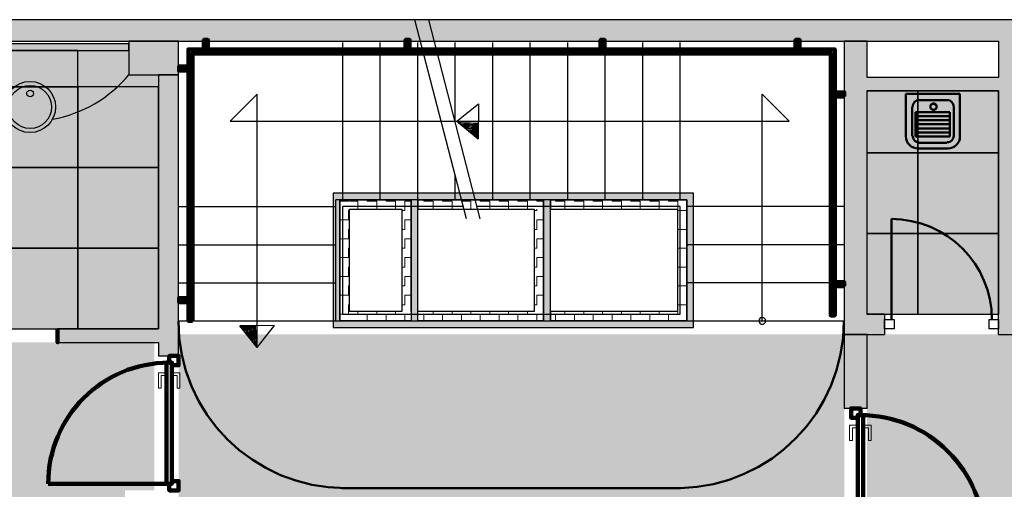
# Model space of a CAD drawing. Header units: metres. Extents: x -1 to 438, y -6 to 42.
# Tile 11 of 13: x 409.65 to 416.97, y 24.74 to 28.23. Entities that reach past the tile are written whole.
import ezdxf

# ---------------------------------------------------------------- set-up
doc = ezdxf.new("R2010")
doc.units = ezdxf.units.M
doc.linetypes.add('CONTINUA', pattern=[0])
doc.linetypes.add('VERDECKT', pattern=[9.525, 6.35, -3.175])
for name, color, linetype, lineweight in [('3D P4 MURS', 7, 'CONTINUA', 25), ('3D P4 MURS NOUS', 7, 'CONTINUA', 25), ('3D P4 PILAR', 7, 'CONTINUA', 25), ('3D PB MURS ASCENSOR TOTAL EDIFICI', 7, 'CONTINUA', 25), ('P4 ESCALES 2D', 7, 'CONTINUA', 25), ('P4 FALS SOSTRE', 7, 'CONTINUA', 25), ('P4 MOBLES', 7, 'CONTINUA', 25)]:
    doc.layers.add(name, color=color, linetype=linetype, lineweight=lineweight)
pattern_1 = [(180, (-0.14, -0.14), (-0.07, -0.07), [0.07, -0.07]), (270, (-0.14, -0.14), (0.07, -0.07), [0.07, -0.07])]
pattern_2 = [(0, (0.14, 0.14), (0.07, 0.07), [0.07, -0.07]), (90, (0.14, 0.14), (-0.07, 0.07), [0.07, -0.07])]
pattern_3 = [(90, (-0.14, 0.14), (-0.07, 0.07), [0.07, -0.07]), (180, (-0.14, 0.14), (-0.07, -0.07), [0.07, -0.07])]

# ---------------------------------------------------------------- blocks, each defined once
blk = doc.blocks.new('OBJETO_COMPLEJO_0')
at = {"layer": '3D P4 MURS NOUS', "color": 240, "linetype": 'CONTINUA', "lineweight": 140, "transparency": 33554687}
for points in [[(411.0148, 28.0082), (411.0148, 28.078), (411.0448, 28.078), (411.0448, 28.0082), (411.0148, 28.0082)], [(412.5148, 28.0082), (412.5148, 28.078), (412.5448, 28.078), (412.5448, 28.0082), (412.5148, 28.0082)], [(413.9648, 28.0082), (413.9648, 28.078), (413.9948, 28.078), (413.9948, 28.0082), (413.9648, 28.0082)], [(415.4148, 28.0082), (415.4148, 28.078), (415.4448, 28.078), (415.4448, 28.0082), (415.4148, 28.0082)], [(410.9304, 25.9895), (410.9004, 25.9896), (410.9003, 28.0082), (415.7064, 28.0082), (415.7064, 26.0308), (415.6764, 26.0308), (415.6764, 27.9782), (410.9302, 27.9782), (410.9304, 25.9895)], [(410.9003, 27.8505), (410.8306, 27.8505), (410.8306, 27.8805), (410.9003, 27.8805), (410.9003, 27.8505)], [(415.7762, 27.6574), (415.7064, 27.6574), (415.7064, 27.6874), (415.7762, 27.6874), (415.7762, 27.6574)], [(415.7762, 26.2474), (415.7064, 26.2474), (415.7064, 26.2774), (415.7762, 26.2774), (415.7762, 26.2474)], [(410.9004, 26.1296), (410.8307, 26.1296), (410.8307, 26.1596), (410.9004, 26.1596), (410.9004, 26.1296)]]:
    blk.add_lwpolyline(points, close=True, dxfattribs=at)
blk = doc.blocks.new('OBJETO_COMPLEJO_49')
at = {"layer": 'P4 ESCALES 2D', "color": 7, "lineweight": 25, "transparency": 33554687}
for start, end in [(90, 270), (270, 90)]:
    blk.add_arc((415.167, 25.9895), 0.025, start, end, dxfattribs=at)

msp = doc.modelspace()

# ---------------------------------------------------------------- hatches: boundary and pattern name
at = {"layer": '3D P4 MURS', "linetype": 'CONTINUA', "lineweight": 18, "true_color": 0xa0a0a0, "transparency": 33554687}
for points in [[(426.8464, 28.2282), (401.2904, 28.2282), (401.2587, 28.0682), (426.8132, 28.0682)], [(408.987, 27.9995), (410.457, 27.9995), (410.457, 28.0495), (408.987, 28.0495)], [(415.777, 28.0682), (415.777, 25.8895), (415.947, 25.8895), (415.947, 28.0682)], [(417.0747, 26.0395), (417.0747, 28.0682), (416.9247, 28.0682), (416.9247, 26.0395)], [(410.827, 25.7295), (410.827, 27.8195), (410.677, 27.8195), (410.677, 25.7295)], [(415.947, 27.6995), (416.9247, 27.6995), (416.9247, 27.7995), (415.947, 27.7995)], [(416.077, 25.8895), (416.077, 26.0395), (415.947, 26.0395), (415.947, 25.8895)], [(416.9247, 25.8895), (417.707, 25.8895), (417.707, 26.0395), (416.9247, 26.0395)], [(409.927, 25.8295), (410.677, 25.8295), (410.677, 25.9295), (409.927, 25.9295)]]:
    msp.add_hatch(color=253, dxfattribs=at).paths.add_polyline_path(points)
at = {"layer": '3D P4 MURS NOUS', "linetype": 'CONTINUA', "lineweight": 18, "transparency": 33554687}
msp.add_hatch(color=220, dxfattribs=at).paths.add_polyline_path([(415.777, 25.8895), (415.777, 25.3397), (415.947, 25.3397), (415.947, 25.8895)])
at = {"layer": '3D P4 PILAR', "linetype": 'CONTINUA', "lineweight": 18, "transparency": 33554687}
msp.add_hatch(color=9, dxfattribs=at).paths.add_polyline_path([(410.457, 27.8195), (410.827, 27.8195), (410.827, 28.0682), (410.457, 28.0682)])
at = {"layer": '3D PB MURS ASCENSOR TOTAL EDIFICI', "linetype": 'CONTINUA', "lineweight": 18, "transparency": 33554687}
for points in [[(411.9764, 26.9396), (411.9764, 25.9396), (412.0264, 25.9396), (412.0264, 26.9396)], [(413.5914, 26.9396), (412.0264, 26.9396), (412.0264, 26.8896), (413.5914, 26.8896)], [(412.6064, 25.9896), (412.6064, 26.8896), (412.5564, 26.8896), (412.5564, 25.9896)], [(413.5914, 25.9896), (413.5914, 26.8896), (413.5414, 26.8896), (413.5414, 25.9896)], [(414.6569, 26.9396), (413.5914, 26.9396), (413.5914, 26.8896), (414.6569, 26.8896)], [(414.6569, 25.9396), (414.6569, 26.8896), (414.6069, 26.8896), (414.6069, 25.9396)], [(412.0264, 25.9396), (413.5414, 25.9396), (413.5414, 25.9896), (412.0264, 25.9896)], [(413.5414, 25.9396), (414.6069, 25.9396), (414.6069, 25.9896), (413.5414, 25.9896)]]:
    msp.add_hatch(color=40, dxfattribs=at).paths.add_polyline_path(points)
h = msp.add_hatch(dxfattribs=at)
h.set_pattern_fill('TRAMA', color=40, scale=0.07, angle=270, style=0, pattern_type=2)
h.set_pattern_definition([(270, (0.14, -0.14), (0.07, -0.07), [0.07, -0.07]), (360, (0.14, -0.14), (0.07, 0.07), [0.07, -0.07])])
h.paths.add_polyline_path([(412.0264, 26.8896), (412.0264, 25.9896), (412.0964, 25.9896), (412.0964, 26.8896)], flags=0)
h = msp.add_hatch(dxfattribs=at)
h.set_pattern_fill('TRAMA', color=40, scale=0.07, angle=180, style=0, pattern_type=2)
h.set_pattern_definition(pattern_1)
h.paths.add_polyline_path([(412.4864, 26.8896), (412.0964, 26.8896), (412.0964, 26.8196), (412.4864, 26.8196)], flags=0)
h = msp.add_hatch(dxfattribs=at)
h.set_pattern_fill('TRAMA', color=40, scale=0.07, angle=90, style=0, pattern_type=2)
h.set_pattern_definition(pattern_3)
h.paths.add_polyline_path([(412.5564, 25.9896), (412.5564, 26.8896), (412.4864, 26.8896), (412.4864, 25.9896)], flags=0)
h = msp.add_hatch(dxfattribs=at)
h.set_pattern_fill('TRAMA', color=40, scale=0.07, angle=180, style=0, pattern_type=2)
h.set_pattern_definition(pattern_1)
h.paths.add_polyline_path([(413.5414, 26.8896), (412.6064, 26.8896), (412.6064, 26.8196), (413.5414, 26.8196)], flags=0)
h = msp.add_hatch(dxfattribs=at)
h.set_pattern_fill('TRAMA', color=40, scale=0.07, angle=180, style=0, pattern_type=2)
h.set_pattern_definition(pattern_1)
h.paths.add_polyline_path([(414.6069, 26.8896), (413.5914, 26.8896), (413.5914, 26.8196), (414.6069, 26.8196)], flags=0)
h = msp.add_hatch(dxfattribs=at)
h.set_pattern_fill('TRAMA', color=40, scale=0.07, angle=90, style=0, pattern_type=2)
h.set_pattern_definition(pattern_3)
h.paths.add_polyline_path([(413.5414, 25.9896), (413.5414, 26.8196), (413.4714, 26.8196), (413.4714, 25.9896)], flags=0)
h = msp.add_hatch(dxfattribs=at)
h.set_pattern_fill('TRAMA', color=40, scale=0.07, angle=90, style=0, pattern_type=2)
h.set_pattern_definition(pattern_3)
h.paths.add_polyline_path([(414.6069, 25.9896), (414.6069, 26.8196), (414.5369, 26.8196), (414.5369, 25.9896)], flags=0)
h = msp.add_hatch(dxfattribs=at)
h.set_pattern_fill('TRAMA', color=40, scale=0.07, style=0, pattern_type=2)
h.set_pattern_definition(pattern_2)
h.paths.add_polyline_path([(412.4864, 25.9896), (412.4864, 26.0596), (412.0964, 26.0596), (412.0964, 25.9896)], flags=0)
h = msp.add_hatch(dxfattribs=at)
h.set_pattern_fill('TRAMA', color=40, scale=0.07, style=0, pattern_type=2)
h.set_pattern_definition(pattern_2)
h.paths.add_polyline_path([(412.6064, 25.9896), (413.4714, 25.9896), (413.4714, 26.0596), (412.6064, 26.0596)], flags=0)
h = msp.add_hatch(dxfattribs=at)
h.set_pattern_fill('TRAMA', color=40, scale=0.07, style=0, pattern_type=2)
h.set_pattern_definition(pattern_2)
h.paths.add_polyline_path([(413.5914, 25.9896), (414.5369, 25.9896), (414.5369, 26.0596), (413.5914, 26.0596)], flags=0)
at = {"layer": 'P4 FALS SOSTRE', "transparency": 33554559}
h = msp.add_hatch(color=256, dxfattribs=at)
h.set_gradient(color1=(138, 240, 240), color2=(138, 240, 240), one_color=1)
h.paths.add_polyline_path([(409.477, 27.7295), (410.077, 27.7295), (410.077, 27.9995), (409.477, 27.9995)], flags=0)
h = msp.add_hatch(color=256, dxfattribs=at)
h.set_gradient(color1=(138, 240, 240), color2=(138, 240, 240), one_color=1)
h.paths.add_polyline_path([(410.457, 27.9995), (410.077, 27.9995), (410.077, 27.7295), (410.677, 27.7295), (410.677, 27.8195), (410.457, 27.8195)], flags=0)
h = msp.add_hatch(color=256, dxfattribs=at)
h.set_gradient(color1=(138, 240, 240), color2=(138, 240, 240), one_color=1)
h.paths.add_polyline_path([(409.477, 27.1295), (410.077, 27.1295), (410.077, 27.7295), (409.477, 27.7295)], flags=0)
h = msp.add_hatch(color=256, dxfattribs=at)
h.set_gradient(color1=(138, 240, 240), color2=(138, 240, 240), one_color=1)
h.paths.add_polyline_path([(410.677, 27.1295), (410.677, 27.7295), (410.077, 27.7295), (410.077, 27.1295)], flags=0)
h = msp.add_hatch(color=256, dxfattribs=at)
h.set_gradient(color1=(138, 240, 240), color2=(138, 240, 240), one_color=1)
h.paths.add_polyline_path([(415.9447, 27.2395), (416.3247, 27.2395), (416.3247, 27.6995), (415.9447, 27.6995)], flags=0)
h = msp.add_hatch(color=256, dxfattribs=at)
h.set_gradient(color1=(138, 240, 240), color2=(138, 240, 240), one_color=1)
h.paths.add_polyline_path([(416.3247, 27.2395), (416.9247, 27.2395), (416.9247, 27.6995), (416.3247, 27.6995)], flags=0)
h = msp.add_hatch(color=256, dxfattribs=at)
h.set_gradient(color1=(138, 240, 240), color2=(138, 240, 240), one_color=1)
h.paths.add_polyline_path([(415.9447, 26.6395), (416.3247, 26.6395), (416.3247, 27.2395), (415.9447, 27.2395)], flags=0)
h = msp.add_hatch(color=256, dxfattribs=at)
h.set_gradient(color1=(138, 240, 240), color2=(138, 240, 240), one_color=1)
h.paths.add_polyline_path([(416.3247, 26.6395), (416.9247, 26.6395), (416.9247, 27.2395), (416.3247, 27.2395)], flags=0)
h = msp.add_hatch(color=256, dxfattribs=at)
h.set_gradient(color1=(138, 240, 240), color2=(138, 240, 240), one_color=1)
h.paths.add_polyline_path([(409.477, 26.5295), (410.077, 26.5295), (410.077, 27.1295), (409.477, 27.1295)], flags=0)
h = msp.add_hatch(color=256, dxfattribs=at)
h.set_gradient(color1=(138, 240, 240), color2=(138, 240, 240), one_color=1)
h.paths.add_polyline_path([(410.077, 26.5295), (410.677, 26.5295), (410.677, 27.1295), (410.077, 27.1295)], flags=0)
h = msp.add_hatch(color=256, dxfattribs=at)
h.set_gradient(color1=(138, 240, 240), color2=(138, 240, 240), one_color=1)
h.paths.add_polyline_path([(415.9447, 26.0395), (416.3247, 26.0395), (416.3247, 26.6395), (415.9447, 26.6395)], flags=0)
h = msp.add_hatch(color=256, dxfattribs=at)
h.set_gradient(color1=(138, 240, 240), color2=(138, 240, 240), one_color=1)
h.paths.add_polyline_path([(416.3247, 26.0395), (416.9247, 26.0395), (416.9247, 26.6395), (416.3247, 26.6395)], flags=0)
h = msp.add_hatch(color=256, dxfattribs=at)
h.set_gradient(color1=(138, 240, 240), color2=(138, 240, 240), one_color=1)
h.paths.add_polyline_path([(409.477, 25.9295), (410.077, 25.9295), (410.077, 26.5295), (409.477, 26.5295)], flags=0)
h = msp.add_hatch(color=256, dxfattribs=at)
h.set_gradient(color1=(138, 240, 240), color2=(138, 240, 240), one_color=1)
h.paths.add_polyline_path([(410.077, 25.9295), (410.677, 25.9295), (410.677, 26.5295), (410.077, 26.5295)], flags=0)
at = {"layer": 'P4 FALS SOSTRE', "linetype": 'CONTINUA', "lineweight": 25, "transparency": 33554559}
h = msp.add_hatch(color=7, dxfattribs=at)
h.set_gradient(color1=(240, 190, 130), color2=(240, 190, 130), one_color=1)
h.paths.add_polyline_path([(415.777, 25.8895), (410.827, 25.8895), (410.827, 24.3095), (410.837, 24.3095), (410.837, 24.3095), (415.7507, 24.3095), (415.7508, 24.3095), (415.777, 24.3095)], flags=0)
h = msp.add_hatch(color=7, dxfattribs=at)
h.set_gradient(color1=(240, 190, 130), color2=(240, 190, 130), one_color=1)
h.paths.add_polyline_path([(421.007, 25.8895), (415.947, 25.8895), (415.947, 24.3095), (417.447, 24.3095), (417.447, 23.9095), (420.6184, 23.9095), (420.6184, 24.2595), (421.007, 24.2595)], flags=0)
h = msp.add_hatch(color=7, dxfattribs=at)
h.set_gradient(color1=(240, 190, 130), color2=(240, 190, 130), one_color=1)
h.paths.add_polyline_path([(410.6474, 25.8295), (404.437, 25.8295), (404.437, 24.2295), (410.427, 24.2295), (410.427, 24.7295), (410.6474, 24.7295)], flags=0)

# ---------------------------------------------------------------- linework, layer by layer
at = {"layer": '3D P4 MURS', "color": 7, "linetype": 'CONTINUA', "lineweight": 25, "transparency": 33554687}
for p, q in [((426.8464, 28.2282), (401.2904, 28.2282)), ((408.987, 28.0682), (416.9247, 28.0682)), ((410.457, 28.0495), (408.987, 28.0495)), ((410.457, 27.9995), (410.457, 28.0495)), ((415.777, 28.0682), (415.777, 25.8895)), ((415.947, 28.0682), (415.777, 28.0682)), ((415.947, 27.7995), (415.947, 28.0682)), ((416.9247, 28.0682), (416.9247, 27.7995)), ((408.987, 27.9995), (410.457, 27.9995)), ((410.827, 27.8195), (410.677, 27.8195)), ((410.677, 27.8195), (410.677, 25.9295)), ((410.827, 25.7295), (410.827, 27.8195)), ((416.9247, 27.7995), (415.947, 27.7995)), ((415.947, 26.0395), (415.947, 27.6995)), ((415.947, 27.6995), (416.9247, 27.6995)), ((416.9247, 27.6995), (416.9247, 26.0395)), ((416.077, 26.0395), (415.947, 26.0395)), ((416.077, 26.0395), (416.077, 25.8895)), ((416.9247, 25.8895), (416.9247, 26.0395)), ((410.677, 25.9295), (409.927, 25.9295)), ((409.927, 25.9295), (409.927, 25.8295)), ((415.777, 25.8895), (415.947, 25.8895)), ((415.947, 25.8895), (416.077, 25.8895)), ((416.9247, 25.8895), (417.707, 25.8895)), ((409.927, 25.8295), (410.677, 25.8295)), ((410.677, 25.8295), (410.677, 25.7295)), ((410.677, 25.7295), (410.827, 25.7295))]:
    msp.add_line(p, q, dxfattribs=at)
at = {"layer": '3D P4 MURS', "color": 202, "linetype": 'CONTINUA', "lineweight": 50, "transparency": 33554687}
msp.add_line((416.127, 25.9995), (416.127, 26.7472), dxfattribs=at)
at = {"layer": '3D P4 MURS', "color": 7, "linetype": 'CONTINUA', "lineweight": 25, "transparency": 33554687}
for points in [[(416.147, 25.9295), (416.077, 25.9295), (416.077, 25.9995), (416.147, 25.9995), (416.147, 25.9295)], [(416.9247, 25.9295), (416.8547, 25.9295), (416.8547, 25.9995), (416.9247, 25.9995), (416.9247, 25.9295)]]:
    msp.add_lwpolyline(points, close=True, dxfattribs=at)
at = {"layer": '3D P4 MURS', "color": 202, "linetype": 'CONTINUA', "lineweight": 50, "transparency": 33554687}
msp.add_arc((416.127, 25.9995), 0.7477, 0, 90, dxfattribs=at)
at = {"layer": '3D P4 MURS NOUS', "color": 7, "linetype": 'CONTINUA', "lineweight": 25, "transparency": 33554687}
for p, q in [((415.777, 25.8895), (415.777, 25.3397)), ((415.947, 25.8895), (415.777, 25.8895)), ((415.947, 25.3397), (415.947, 25.8895)), ((415.947, 25.3397), (415.777, 25.3397))]:
    msp.add_line(p, q, dxfattribs=at)
at = {"layer": '3D P4 MURS NOUS', "color": 240, "linetype": 'CONTINUA', "lineweight": 140, "transparency": 33554687}
msp.add_line((410.737, 24.7795), (409.857, 24.7795), dxfattribs=at)
for points in [[(409.927, 25.9295), (409.927, 25.8795), (409.927, 25.8295), (409.927, 25.8795), (409.927, 25.9295)], [(410.777, 25.6595), (410.777, 25.6795), (410.757, 25.6795), (410.757, 25.7295), (410.827, 25.7295), (410.827, 25.6595), (410.777, 25.6595)], [(410.777, 25.6795), (410.777, 24.7795), (410.757, 24.7795), (410.737, 24.7795), (410.737, 25.6795), (410.757, 25.6795), (410.777, 25.6795)], [(415.877, 25.2697), (415.877, 25.2897), (415.897, 25.2897), (415.897, 25.3397), (415.827, 25.3397), (415.827, 25.2697), (415.877, 25.2697)], [(415.877, 25.2897), (415.877, 24.3688), (415.897, 24.3688), (415.917, 24.3688), (415.917, 25.2897), (415.897, 25.2897), (415.877, 25.2897)], [(410.757, 24.7795), (410.777, 24.7795), (410.777, 24.7995), (410.827, 24.7995), (410.827, 24.7295), (410.757, 24.7295), (410.757, 24.7795)]]:
    msp.add_lwpolyline(points, close=True, dxfattribs=at)
at = {"layer": '3D P4 MURS NOUS', "color": 40, "linetype": 'CONTINUA', "lineweight": 18, "transparency": 33554687}
for points in [[(410.727, 25.6045), (410.727, 25.5845), (410.697, 25.5845), (410.697, 25.4895), (410.677, 25.4895), (410.677, 25.6045), (410.727, 25.6045)], [(410.737, 25.6195), (410.737, 25.5695), (410.727, 25.5695), (410.727, 25.6195), (410.737, 25.6195)], [(410.787, 25.6195), (410.787, 25.5695), (410.777, 25.5695), (410.777, 25.6195), (410.787, 25.6195)], [(410.787, 25.6045), (410.787, 25.5845), (410.817, 25.5845), (410.817, 25.4895), (410.837, 25.4895), (410.837, 25.6045), (410.787, 25.6045)], [(415.867, 25.2147), (415.867, 25.1947), (415.837, 25.1947), (415.837, 25.0997), (415.817, 25.0997), (415.817, 25.2147), (415.867, 25.2147)], [(415.867, 25.2297), (415.867, 25.1797), (415.877, 25.1797), (415.877, 25.2297), (415.867, 25.2297)], [(415.917, 25.2297), (415.917, 25.1797), (415.927, 25.1797), (415.927, 25.2297), (415.917, 25.2297)], [(415.927, 25.2147), (415.927, 25.1947), (415.957, 25.1947), (415.957, 25.0997), (415.977, 25.0997), (415.977, 25.2147), (415.927, 25.2147)]]:
    msp.add_lwpolyline(points, close=True, dxfattribs=at)
at = {"layer": '3D P4 MURS NOUS', "color": 240, "linetype": 'CONTINUA', "lineweight": 140, "transparency": 33554687}
msp.add_arc((410.757, 24.7795), 0.9, 90, 180, dxfattribs=at)
msp.add_ellipse((415.897, 24.3688), major_axis=(0, -0.9209), ratio=1, start_param=1.570796, end_param=3.141593, dxfattribs=at)
at = {"layer": '3D P4 PILAR', "color": 7, "linetype": 'CONTINUA', "lineweight": 25, "transparency": 33554687}
for p, q in [((410.827, 28.0682), (410.457, 28.0682)), ((410.457, 28.0682), (410.457, 27.8195)), ((410.827, 27.8195), (410.827, 28.0682)), ((410.457, 27.8195), (410.827, 27.8195))]:
    msp.add_line(p, q, dxfattribs=at)
at = {"layer": '3D PB MURS ASCENSOR TOTAL EDIFICI', "color": 7, "linetype": 'CONTINUA', "lineweight": 25, "transparency": 33554687}
for p, q in [((411.9764, 26.9396), (411.9764, 25.9396)), ((412.0264, 26.9396), (411.9764, 26.9396)), ((413.5914, 26.9396), (412.0264, 26.9396)), ((412.0264, 26.8896), (412.0964, 26.8896)), ((412.0264, 26.8896), (412.0264, 25.9896)), ((412.0964, 26.8896), (412.0264, 26.8896)), ((412.0264, 25.9896), (412.0264, 26.8896)), ((412.0964, 26.8896), (412.4864, 26.8896)), ((412.4864, 26.8896), (412.0964, 26.8896)), ((412.4864, 26.8896), (412.5564, 26.8896)), ((412.5564, 26.8896), (412.4864, 26.8896)), ((412.5564, 26.8896), (412.5564, 26.0596)), ((412.5564, 26.0596), (412.5564, 26.8896)), ((412.6064, 26.8896), (413.5414, 26.8896)), ((413.5414, 26.8896), (412.6064, 26.8896)), ((412.6064, 26.8896), (412.6064, 26.8196)), ((412.6064, 26.8196), (412.6064, 26.8896)), ((413.5414, 26.8196), (413.5414, 26.8896)), ((413.5414, 26.8896), (413.5414, 26.8196)), ((414.6569, 26.9396), (413.5914, 26.9396)), ((413.5914, 26.8896), (414.6069, 26.8896)), ((414.6069, 26.8896), (413.5914, 26.8896)), ((413.5914, 26.8896), (413.5914, 26.8196)), ((413.5914, 26.8196), (413.5914, 26.8896)), ((414.6069, 26.8196), (414.6069, 26.8896)), ((414.6069, 26.8896), (414.6069, 26.8196)), ((414.6569, 26.8896), (414.6569, 26.9396)), ((414.6569, 25.9396), (414.6569, 26.8896)), ((412.0964, 26.8196), (412.4864, 26.8196)), ((412.0964, 26.0596), (412.0964, 26.8196)), ((412.4864, 26.8196), (412.4864, 26.0596)), ((412.6064, 26.8196), (413.4714, 26.8196)), ((412.6064, 26.0596), (412.6064, 26.8196)), ((413.4714, 26.8196), (413.4714, 26.0596)), ((413.5414, 26.8196), (413.5414, 25.9896)), ((413.5414, 25.9896), (413.5414, 26.8196)), ((413.5914, 26.8196), (414.5369, 26.8196)), ((413.5914, 26.0596), (413.5914, 26.8196)), ((414.5369, 26.8196), (414.5369, 26.0596)), ((414.6069, 25.9896), (414.6069, 26.8196)), ((414.6069, 26.8196), (414.6069, 25.9896)), ((412.4864, 26.0596), (412.0964, 26.0596)), ((412.5564, 26.0596), (412.5564, 25.9896)), ((413.4714, 26.0596), (412.6064, 26.0596)), ((412.6064, 25.9896), (412.6064, 26.0596)), ((414.5369, 26.0596), (413.5914, 26.0596)), ((413.5914, 26.0596), (413.5914, 25.9896)), ((413.5914, 25.9896), (413.5914, 26.0596)), ((411.9764, 25.9396), (412.0264, 25.9396)), ((412.0264, 25.9896), (412.0964, 25.9896)), ((412.0964, 25.9896), (412.0264, 25.9896)), ((412.0264, 25.9396), (413.4714, 25.9396)), ((412.0964, 25.9896), (412.4864, 25.9896)), ((412.4864, 25.9896), (412.0964, 25.9896)), ((412.4864, 25.9896), (412.5564, 25.9896)), ((412.5564, 25.9896), (412.4864, 25.9896)), ((412.6064, 25.9896), (413.4714, 25.9896)), ((413.4714, 25.9896), (412.6064, 25.9896)), ((413.5414, 25.9896), (413.4714, 25.9896)), ((413.4714, 25.9396), (413.5414, 25.9396)), ((413.5414, 25.9396), (414.6069, 25.9396)), ((413.5914, 25.9896), (414.5369, 25.9896)), ((414.5369, 25.9896), (413.5914, 25.9896)), ((414.5369, 25.9896), (414.6069, 25.9896)), ((414.6069, 25.9896), (414.5369, 25.9896)), ((414.6069, 25.9396), (414.6569, 25.9396))]:
    msp.add_line(p, q, dxfattribs=at)
at = {"layer": 'P4 ESCALES 2D', "color": 7, "lineweight": 25, "transparency": 33554687}
for p, q in [((412.9668, 26.7495), (412.5843, 28.2285)), ((413.0701, 26.7495), (412.6876, 28.2285)), ((412.047, 26.8895), (412.047, 28.0595)), ((412.3259, 26.8895), (412.3259, 28.0595)), ((412.6048, 26.8895), (412.6048, 28.0595)), ((412.8837, 27.4702), (412.8837, 28.0595)), ((413.1625, 26.8895), (413.1625, 28.0595)), ((413.4414, 26.8895), (413.4414, 28.0595)), ((413.7203, 26.8895), (413.7203, 28.0595)), ((413.9992, 26.8895), (413.9992, 28.0595)), ((414.2781, 26.8895), (414.2781, 28.0595)), ((414.557, 26.8895), (414.557, 28.0595)), ((411.2108, 27.4745), (411.4108, 27.6745)), ((411.4108, 25.7946), (411.4108, 27.6745)), ((415.167, 25.9895), (415.167, 27.6745)), ((415.167, 27.6745), (415.367, 27.4745)), ((412.8955, 27.4745), (413.057, 27.6032)), ((413.057, 27.6032), (413.055, 27.3433)), ((411.2108, 27.4745), (415.367, 27.4745)), ((412.8955, 27.4745), (413.055, 27.3433)), ((412.8837, 26.8895), (412.8837, 27.0708)), ((411.997, 25.9895), (411.997, 26.8895)), ((412.9306, 26.8895), (411.997, 26.8895)), ((414.607, 26.8895), (413.0338, 26.8895)), ((414.607, 25.9895), (414.607, 26.8895)), ((410.827, 26.8395), (411.997, 26.8395)), ((412.047, 26.0395), (412.047, 26.8395)), ((412.9435, 26.8395), (412.047, 26.8395)), ((414.557, 26.8395), (413.0468, 26.8395)), ((414.557, 26.0395), (414.557, 26.8395)), ((415.777, 26.8395), (414.607, 26.8395)), ((410.827, 26.5561), (411.997, 26.5561)), ((415.777, 26.5561), (414.607, 26.5561)), ((410.827, 26.2728), (411.997, 26.2728)), ((415.777, 26.2728), (414.607, 26.2728)), ((412.047, 26.0395), (414.557, 26.0395)), ((410.827, 25.9895), (415.777, 25.9895)), ((411.5407, 25.9546), (411.2809, 25.9527)), ((411.412, 25.7932), (411.2809, 25.9527)), ((411.412, 25.7932), (411.5407, 25.9546))]:
    msp.add_line(p, q, dxfattribs=at)
at = {"layer": 'P4 ESCALES 2D', "color": 7, "linetype": 'CONTINUA', "lineweight": 25, "transparency": 33554687}
for p, q in [((416.2366, 27.6767), (416.6373, 27.6767)), ((416.2366, 27.6767), (416.2366, 27.36)), ((416.3318, 27.6316), (416.5422, 27.6316)), ((416.6373, 27.6767), (416.6373, 27.36)), ((416.2817, 27.5815), (416.2817, 27.365)), ((416.3105, 27.5411), (416.3105, 27.3608)), ((416.3105, 27.5411), (416.5609, 27.5411)), ((416.5609, 27.5411), (416.5609, 27.3608)), ((416.5922, 27.5815), (416.5922, 27.365)), ((416.3105, 27.511), (416.5609, 27.511)), ((416.3105, 27.481), (416.5609, 27.481)), ((416.3105, 27.4509), (416.5609, 27.4509)), ((416.3105, 27.4209), (416.5609, 27.4209)), ((416.3105, 27.3908), (416.5609, 27.3908)), ((416.3105, 27.3608), (416.5609, 27.3608)), ((416.3318, 27.315), (416.5422, 27.315)), ((416.3268, 27.2699), (416.5472, 27.2699))]:
    msp.add_line(p, q, dxfattribs=at)
for centre, radius in [((409.722, 27.5795), 0.19), ((409.722, 27.5795), 0.16), ((409.722, 27.6795), 0.025), ((416.4396, 27.5788), 0.0213)]:
    msp.add_circle(centre, radius, dxfattribs=at)
at = {"layer": 'P4 ESCALES 2D', "color": 7, "lineweight": 25, "transparency": 33554687}
for centre, radius, start, end in [((409.722, 28.4293), 0.955, 280.07356, 320.31899), ((413.2349, 35.5967), 8.1393, 267.70046, 268.73965), ((413.2349, 35.5967), 8.1493, 267.79325, 268.74067), ((413.2349, 35.5967), 8.1593, 267.88561, 268.7417), ((413.2349, 35.5967), 8.1693, 267.97755, 268.74272), ((413.2349, 35.5967), 8.1793, 268.06907, 268.74373), ((413.2349, 35.5967), 8.1893, 268.16019, 268.74475), ((413.2349, 35.5967), 8.1993, 268.25089, 268.74576), ((413.2349, 35.5967), 8.2093, 268.34119, 268.74677), ((413.2349, 35.5967), 8.2193, 268.43108, 268.74777), ((413.2349, 35.5967), 8.2293, 268.52057, 268.74878), ((413.2349, 35.5967), 8.2393, 268.60967, 268.74978), ((413.2349, 35.5967), 8.2493, 268.69838, 268.75078), ((419.5342, 26.1326), 8.2493, 181.24922, 181.30162), ((419.5342, 26.1326), 8.2393, 181.25022, 181.39033), ((419.5342, 26.1326), 8.2293, 181.25122, 181.47943), ((419.5342, 26.1326), 8.2193, 181.25223, 181.56892), ((419.5342, 26.1326), 8.2093, 181.25323, 181.65881), ((419.5342, 26.1326), 8.1993, 181.25424, 181.74911), ((419.5342, 26.1326), 8.1893, 181.25525, 181.83981), ((419.5342, 26.1326), 8.1793, 181.25627, 181.93093), ((419.5342, 26.1326), 8.1693, 181.25728, 182.02245), ((419.5342, 26.1326), 8.1593, 181.2583, 182.11439), ((419.5342, 26.1326), 8.1493, 181.25933, 182.20675), ((419.5342, 26.1326), 8.1393, 181.26035, 182.29954)]:
    msp.add_arc(centre, radius, start, end, dxfattribs=at)
at = {"layer": 'P4 ESCALES 2D', "color": 7, "linetype": 'CONTINUA', "lineweight": 25, "transparency": 33554687}
for centre, radius, start, end in [((416.3318, 27.5815), 0.0501, 90, 180), ((416.5422, 27.5815), 0.0501, 0, 90), ((416.3268, 27.36), 0.0902, 180, 270), ((416.3318, 27.365), 0.0501, 180, 270), ((416.5422, 27.365), 0.0501, 270, 0), ((416.5472, 27.36), 0.0902, 270, 0)]:
    msp.add_arc(centre, radius, start, end, dxfattribs=at)
at = {"layer": 'P4 FALS SOSTRE', "color": 7, "linetype": 'CONTINUA', "lineweight": 25, "transparency": 33554687}
for points in [[(409.477, 27.7295), (410.077, 27.7295), (410.077, 27.9995), (409.477, 27.9995), (409.477, 27.7295)], [(409.477, 27.1295), (410.077, 27.1295), (410.077, 27.7295), (409.477, 27.7295), (409.477, 27.1295)], [(410.077, 27.1295), (410.677, 27.1295), (410.677, 27.7295), (410.077, 27.7295), (410.077, 27.1295)], [(415.9447, 27.2395), (416.3247, 27.2395), (416.3247, 27.6995), (415.9447, 27.6995), (415.9447, 27.2395)], [(416.3247, 27.2395), (416.9247, 27.2395), (416.9247, 27.6995), (416.3247, 27.6995), (416.3247, 27.2395)], [(415.9447, 26.6395), (416.3247, 26.6395), (416.3247, 27.2395), (415.9447, 27.2395), (415.9447, 26.6395)], [(416.3247, 26.6395), (416.9247, 26.6395), (416.9247, 27.2395), (416.3247, 27.2395), (416.3247, 26.6395)], [(409.477, 26.5295), (410.077, 26.5295), (410.077, 27.1295), (409.477, 27.1295), (409.477, 26.5295)], [(410.077, 26.5295), (410.677, 26.5295), (410.677, 27.1295), (410.077, 27.1295), (410.077, 26.5295)], [(415.9447, 26.0395), (416.3247, 26.0395), (416.3247, 26.6395), (415.9447, 26.6395), (415.9447, 26.0395)], [(416.3247, 26.0395), (416.9247, 26.0395), (416.9247, 26.6395), (416.3247, 26.6395), (416.3247, 26.0395)], [(409.477, 25.9295), (410.077, 25.9295), (410.077, 26.5295), (409.477, 26.5295), (409.477, 25.9295)], [(410.077, 25.9295), (410.677, 25.9295), (410.677, 26.5295), (410.077, 26.5295), (410.077, 25.9295)]]:
    msp.add_lwpolyline(points, close=True, dxfattribs=at)
at = {"layer": 'P4 MOBLES', "color": 202, "linetype": 'CONTINUA', "lineweight": 50, "transparency": 33554687}
for p, q in [((416.2353, 27.6773), (416.6374, 27.6773)), ((416.2353, 27.6773), (416.2353, 27.3598)), ((416.6374, 27.6773), (416.6374, 27.3598)), ((416.3326, 27.6308), (416.54, 27.6308)), ((416.2818, 27.58), (416.2818, 27.3641)), ((416.3072, 27.5419), (416.3072, 27.3598)), ((416.3072, 27.5419), (416.5612, 27.5419)), ((416.5612, 27.5419), (416.5612, 27.3598)), ((416.5908, 27.58), (416.5908, 27.3641)), ((416.3072, 27.5122), (416.5612, 27.5122)), ((416.3072, 27.4826), (416.5612, 27.4826)), ((416.3072, 27.453), (416.5612, 27.453)), ((416.3072, 27.4191), (416.5612, 27.4191)), ((416.3072, 27.3895), (416.5612, 27.3895)), ((416.3072, 27.3598), (416.5612, 27.3598)), ((416.3326, 27.3133), (416.54, 27.3133)), ((416.3242, 27.2709), (416.5443, 27.2709))]:
    msp.add_line(p, q, dxfattribs=at)
at = {"layer": 'P4 MOBLES', "color": 202, "linetype": 'VERDECKT', "lineweight": 50, "transparency": 33554687}
msp.add_line((412.041, 24.7468), (414.5581, 24.7468), dxfattribs=at)
at = {"layer": 'P4 MOBLES', "color": 202, "linetype": 'CONTINUA', "lineweight": 50, "transparency": 33554687}
for points in [[(416.3347, 27.6308), (416.3249, 27.6298), (416.3158, 27.6269), (416.3075, 27.6225), (416.3003, 27.6165), (416.2944, 27.6093), (416.2899, 27.601), (416.287, 27.5919), (416.2861, 27.5821)], [(416.5908, 27.5821), (416.5899, 27.5919), (416.587, 27.601), (416.5825, 27.6093), (416.5766, 27.6165), (416.5694, 27.6225), (416.5611, 27.6269), (416.552, 27.6298), (416.5422, 27.6308)], [(416.2353, 27.362), (416.2371, 27.3436), (416.2424, 27.3265), (416.2508, 27.3111), (416.2619, 27.2976), (416.2754, 27.2865), (416.2908, 27.2781), (416.3079, 27.2728), (416.3263, 27.2709)], [(416.2861, 27.3662), (416.287, 27.3564), (416.2899, 27.3472), (416.2944, 27.339), (416.3003, 27.3318), (416.3075, 27.3258), (416.3158, 27.3213), (416.3249, 27.3185), (416.3347, 27.3175)], [(416.5422, 27.3175), (416.552, 27.3185), (416.5611, 27.3213), (416.5694, 27.3258), (416.5766, 27.3318), (416.5825, 27.339), (416.587, 27.3472), (416.5899, 27.3564), (416.5908, 27.3662)], [(416.5464, 27.2709), (416.5647, 27.2728), (416.5818, 27.2781), (416.5973, 27.2865), (416.6108, 27.2976), (416.6219, 27.3111), (416.6303, 27.3265), (416.6356, 27.3436), (416.6374, 27.362)]]:
    msp.add_lwpolyline(points, dxfattribs=at)
msp.add_lwpolyline([(416.4639, 27.5821), (416.4634, 27.5868), (416.462, 27.5911), (416.4599, 27.5951), (416.457, 27.5985), (416.4536, 27.6014), (416.4496, 27.6035), (416.4453, 27.6049), (416.4406, 27.6054), (416.4359, 27.6049), (416.4315, 27.6035), (416.4276, 27.6014), (416.4241, 27.5985), (416.4213, 27.5951), (416.4191, 27.5911), (416.4178, 27.5868), (416.4173, 27.5821), (416.4178, 27.5774), (416.4191, 27.573), (416.4213, 27.5691), (416.4241, 27.5656), (416.4276, 27.5628), (416.4315, 27.5606), (416.4359, 27.5593), (416.4406, 27.5588), (416.4453, 27.5593), (416.4496, 27.5606), (416.4536, 27.5628), (416.457, 27.5656), (416.4599, 27.5691), (416.462, 27.573), (416.4634, 27.5774), (416.4639, 27.5821)], close=True, dxfattribs=at)
at = {"layer": 'P4 MOBLES', "color": 202, "linetype": 'VERDECKT', "lineweight": 50, "transparency": 33554687}
for centre, start, end in [((412.067, 25.9883), 180, 270), ((414.5321, 25.9883), 271.20064, 0)]:
    msp.add_arc(centre, 1.2418, start, end, dxfattribs=at)

# ---------------------------------------------------------------- block references
at = {"layer": '3D P4 MURS NOUS', "color": 240, "linetype": 'CONTINUA', "lineweight": 140, "transparency": 33554687}
msp.add_blockref('OBJETO_COMPLEJO_0', (0, 0), dxfattribs=at)
at = {"layer": 'P4 ESCALES 2D', "color": 7, "lineweight": 25, "transparency": 33554687}
msp.add_blockref('OBJETO_COMPLEJO_49', (0, 0), dxfattribs=at)

doc.saveas('drawing.dxf')
